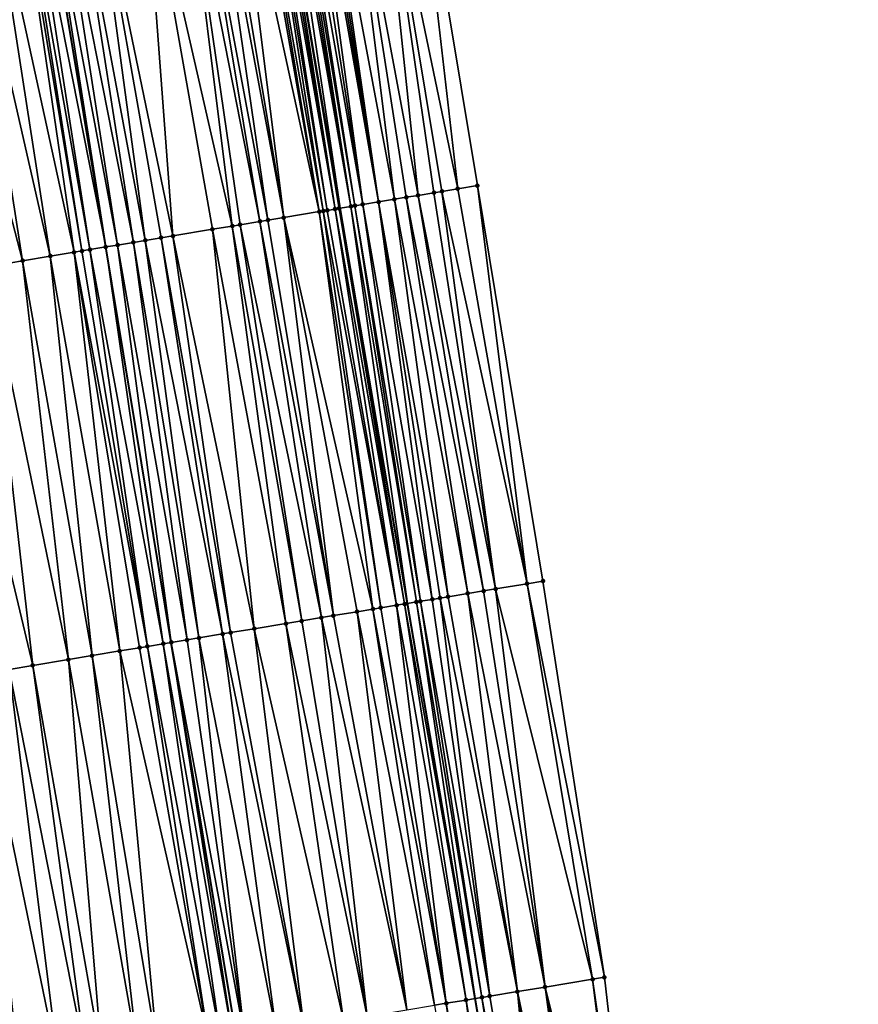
# Model space of a CAD drawing. Header units: feet. Extents: x 2004186 to 2014793, y 836912 to 864902.
# Tile 59 of 256: x 2010742 to 2010784, y 838729 to 838778. Entities that reach past the tile are written whole.
import ezdxf

# ---------------------------------------------------------------- set-up
doc = ezdxf.new("R2010")
doc.units = ezdxf.units.FT
doc.header["$LTSCALE"] = 100
doc.header["$MEASUREMENT"] = 0
for name, color, linetype, lineweight in [('EP_Travel Lane', 5, 'Continuous', 40), ('GPL_Skip Line', 2, 'Continuous', 40), ('Road Shots', 4, 'Continuous', 200), ('Road X-Section', 30, 'Continuous', 13)]:
    doc.layers.add(name, color=color, linetype=linetype, lineweight=lineweight)
doc.layers.add('I-77 SB_MM21-27-Surface-Border', color=7, linetype='Continuous')
doc.layers.add('I-77 SB_MM21-27-Surface-TIN', color=7, linetype='Continuous')

msp = doc.modelspace()

# ---------------------------------------------------------------- linework, layer by layer
at = {"layer": 'EP_Travel Lane'}
msp.add_polyline3d([(2010777.438992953, 838649.9059813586, 337.1695489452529), (2010774.253017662, 838669.646739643, 336.7911314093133), (2010771.066918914, 838689.38826289, 336.4142579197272), (2010767.834782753, 838709.1212004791, 336.023690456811), (2010764.463422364, 838728.8315174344, 335.6376861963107), (2010761.091944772, 838748.5425196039, 335.2734338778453), (2010757.720188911, 838768.2551486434, 334.9050579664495), (2010754.381105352, 838787.9804738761, 334.5189763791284), (2010751.077651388, 838807.7018492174, 334.1127281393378), (2010747.774147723, 838827.423521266, 333.7347253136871), (2010744.470518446, 838847.1459432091, 333.3944617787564), (2010741.167035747, 838866.8674900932, 333.0117827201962), (2010737.889586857, 838886.5155393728, 332.6606933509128), (2010734.609787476, 838906.3019512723, 332.2544689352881), (2010731.345304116, 838926.0369679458, 331.8738478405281), (2010728.079112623, 838945.7823109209, 331.5238173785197), (2010724.817770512, 838965.4983375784, 331.1513213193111), (2010721.555893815, 838985.217596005, 330.8047410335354), (2010718.286155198, 839004.9326953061, 330.4355532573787)], dxfattribs=at)
at = {"layer": 'GPL_Skip Line'}
msp.add_polyline3d([(2010765.619211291, 838647.9536178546, 337.3771038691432), (2010762.354259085, 838667.6816306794, 336.995404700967), (2010759.089269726, 838687.409868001, 336.6277975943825), (2010755.824299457, 838707.1379899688, 336.2511543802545), (2010752.559407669, 838726.8656377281, 335.8505352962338), (2010749.294403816, 838746.593962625, 335.4859052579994), (2010746.026706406, 838766.3217636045, 335.117095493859), (2010742.750025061, 838786.047719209, 334.7297364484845), (2010739.465250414, 838805.7719148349, 334.3210310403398), (2010736.180319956, 838825.497046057, 333.9623682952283), (2010732.895374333, 838845.2222683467, 333.608913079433), (2010729.610496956, 838864.9470808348, 333.2327660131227), (2010726.39081191, 838884.682614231, 332.860912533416), (2010723.185126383, 838904.419581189, 332.4443934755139), (2010719.922188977, 838924.1478132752, 332.065567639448), (2010716.636813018, 838943.8692518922, 331.7139931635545), (2010713.338038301, 838963.5830089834, 331.3437730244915), (2010710.045952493, 838983.3013167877, 330.9822565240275), (2010706.758958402, 839003.014372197, 330.6301228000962)], dxfattribs=at)
at = {"layer": 'I-77 SB_MM21-27-Surface-Border', "color": 3, "linetype": 'ByBlock', "lineweight": -2}
msp.add_polyline3d([(2010726.815500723, 838986.0909930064, 330.5852126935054), (2010730.106637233, 838966.378388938, 330.9403130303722), (2010733.996334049, 838946.7687509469, 331.2696768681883), (2010737.6814459, 838927.0818992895, 331.6042732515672), (2010741.340936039, 838907.4073347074, 331.964978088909), (2010744.956970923, 838887.6385968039, 332.3581193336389), (2010748.156605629, 838868.026356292, 332.7386867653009), (2010751.638843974, 838848.333930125, 333.0835462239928), (2010754.923836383, 838828.608426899, 333.4297040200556), (2010758.208697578, 838808.8837115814, 333.810942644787), (2010761.296297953, 838789.1260085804, 334.2156426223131), (2010764.575487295, 838769.3849037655, 334.5882711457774), (2010767.84364593, 838749.6543066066, 334.9691422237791), (2010770.91140642, 838729.8928870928, 335.3467426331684), (2010773.189591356, 838710.0027272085, 335.7870815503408), (2010775.665065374, 838690.145385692, 336.2019756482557), (2010779.522201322, 838670.513915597, 336.5496399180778), (2010783.57640306, 838650.9166130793, 336.8903062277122)], dxfattribs=at)
at = {"layer": 'I-77 SB_MM21-27-Surface-TIN', "color": 128, "linetype": 'ByBlock', "lineweight": -2}
for points in [[(2010761.296297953, 838789.1260085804, 334.2156426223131), (2010759.520457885, 838788.8320779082, 334.3057808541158), (2010763.588783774, 838769.2223705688, 334.6378214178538)], [(2010761.296297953, 838789.1260085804, 334.2156426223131), (2010763.588783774, 838769.2223705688, 334.6378214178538), (2010764.575487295, 838769.3849037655, 334.5882711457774)], [(2010756.758055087, 838788.3747618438, 334.4413585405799), (2010756.56075555, 838788.3420066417, 334.4464465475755), (2010759.641958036, 838768.5723081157, 334.8397910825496)], [(2010757.941950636, 838788.5707025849, 334.3805987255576), (2010756.758055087, 838788.3747618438, 334.4413585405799), (2010760.431327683, 838768.7022934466, 334.7979418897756)], [(2010756.758055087, 838788.3747618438, 334.4413585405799), (2010759.641958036, 838768.5723081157, 334.8397910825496), (2010760.431327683, 838768.7022934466, 334.7979418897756)], [(2010759.520457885, 838788.8320779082, 334.3057808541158), (2010757.941950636, 838788.5707025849, 334.3805987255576), (2010761.615377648, 838768.8972986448, 334.7366256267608)], [(2010757.941950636, 838788.5707025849, 334.3805987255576), (2010761.023351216, 838768.7998047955, 334.7677525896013), (2010761.615377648, 838768.8972986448, 334.7366256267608)], [(2010757.941950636, 838788.5707025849, 334.3805987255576), (2010760.431327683, 838768.7022934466, 334.7979418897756), (2010761.023351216, 838768.7998047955, 334.7677525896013)], [(2010759.520457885, 838788.8320779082, 334.3057808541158), (2010762.799417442, 838769.0923652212, 334.678598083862), (2010763.588783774, 838769.2223705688, 334.6378214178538)], [(2010759.520457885, 838788.8320779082, 334.3057808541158), (2010762.404728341, 838769.0273983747, 334.7009060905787), (2010762.799417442, 838769.0923652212, 334.678598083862)], [(2010759.520457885, 838788.8320779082, 334.3057808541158), (2010761.615377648, 838768.8972986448, 334.7366256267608), (2010762.404728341, 838769.0273983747, 334.7009060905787)], [(2010753.79849232, 838787.8838525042, 334.5391155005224), (2010753.403894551, 838787.8183342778, 334.548891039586), (2010756.8793312, 838768.116351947, 334.9322794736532)], [(2010753.995798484, 838787.9165679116, 334.5319900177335), (2010753.79849232, 838787.8838525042, 334.5391155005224), (2010757.07665963, 838768.1489326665, 334.9263387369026)], [(2010753.79849232, 838787.8838525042, 334.5391155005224), (2010756.8793312, 838768.116351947, 334.9322794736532), (2010757.07665963, 838768.1489326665, 334.9263387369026)], [(2010754.1931114, 838787.9492427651, 334.5227882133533), (2010753.995798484, 838787.9165679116, 334.5319900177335), (2010757.471329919, 838768.214013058, 334.9101146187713)], [(2010753.995798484, 838787.9165679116, 334.5319900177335), (2010757.07665963, 838768.1489326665, 334.9263387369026), (2010757.471329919, 838768.214013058, 334.9101146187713)], [(2010754.1931114, 838787.9492427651, 334.5227882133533), (2010757.471329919, 838768.214013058, 334.9101146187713), (2010754.381105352, 838787.9804738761, 334.5189763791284)], [(2010754.390407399, 838787.9820192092, 334.5187877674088), (2010754.381105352, 838787.9804738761, 334.5189763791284), (2010757.720188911, 838768.2551486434, 334.9050579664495)], [(2010757.668654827, 838768.246615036, 334.9053129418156), (2010757.720188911, 838768.2551486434, 334.9050579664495), (2010754.381105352, 838787.9804738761, 334.5189763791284)], [(2010757.668654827, 838768.246615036, 334.9053129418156), (2010754.381105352, 838787.9804738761, 334.5189763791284), (2010757.471329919, 838768.214013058, 334.9101146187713)], [(2010754.78496354, 838788.0477874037, 334.5218104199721), (2010754.390407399, 838787.9820192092, 334.5187877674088), (2010757.720188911, 838768.2551486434, 334.9050579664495)], [(2010754.9822468, 838788.0806403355, 334.5217260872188), (2010754.78496354, 838788.0477874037, 334.5218104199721), (2010758.260594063, 838768.3446351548, 334.9023842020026)], [(2010754.78496354, 838788.0477874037, 334.5218104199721), (2010757.720188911, 838768.2551486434, 334.9050579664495), (2010758.260594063, 838768.3446351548, 334.9023842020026)], [(2010755.179541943, 838788.1134219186, 334.5179887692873), (2010754.9822468, 838788.0806403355, 334.5217260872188), (2010758.260594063, 838768.3446351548, 334.9023842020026)], [(2010755.37685031, 838788.1461240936, 334.5101858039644), (2010755.179541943, 838788.1134219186, 334.5179887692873), (2010758.45791929, 838768.37723521, 334.8974794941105)], [(2010755.179541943, 838788.1134219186, 334.5179887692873), (2010758.260594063, 838768.3446351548, 334.9023842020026), (2010758.45791929, 838768.37723521, 334.8974794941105)], [(2010755.771490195, 838788.2113894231, 334.4874621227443), (2010755.37685031, 838788.1461240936, 334.5101858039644), (2010758.852593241, 838768.4422934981, 334.8800710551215)], [(2010755.37685031, 838788.1461240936, 334.5101858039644), (2010758.45791929, 838768.37723521, 334.8974794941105), (2010758.852593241, 838768.4422934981, 334.8800710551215)], [(2010756.166129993, 838788.2766552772, 334.4647652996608), (2010755.771490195, 838788.2113894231, 334.4874621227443), (2010758.852593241, 838768.4422934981, 334.8800710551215)], [(2010756.363446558, 838788.309308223, 334.4544418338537), (2010756.166129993, 838788.2766552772, 334.4647652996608), (2010759.641958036, 838768.5723081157, 334.8397910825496)], [(2010756.166129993, 838788.2766552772, 334.4647652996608), (2010758.852593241, 838768.4422934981, 334.8800710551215), (2010759.641958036, 838768.5723081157, 334.8397910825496)], [(2010756.56075555, 838788.3420066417, 334.4464465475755), (2010756.363446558, 838788.309308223, 334.4544418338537), (2010759.641958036, 838768.5723081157, 334.8397910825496)], [(2010751.233642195, 838787.4577716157, 334.5917809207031), (2010750.444468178, 838787.3266059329, 334.6047155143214), (2010754.116843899, 838767.6595536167, 334.9796437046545)], [(2010751.628222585, 838787.5233942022, 334.587348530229), (2010751.233642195, 838787.4577716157, 334.5917809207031), (2010754.906107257, 838767.7901804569, 334.9721674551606)], [(2010751.233642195, 838787.4577716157, 334.5917809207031), (2010754.116843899, 838767.6595536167, 334.9796437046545), (2010754.906107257, 838767.7901804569, 334.9721674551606)], [(2010752.417395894, 838787.6545641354, 334.5746315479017), (2010751.628222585, 838787.5233942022, 334.587348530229), (2010754.906107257, 838767.7901804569, 334.9721674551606)], [(2010753.206588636, 838787.7856173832, 334.55594036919), (2010752.417395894, 838787.6545641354, 334.5746315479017), (2010756.682011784, 838768.0837168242, 334.9353052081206)], [(2010752.417395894, 838787.6545641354, 334.5746315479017), (2010754.906107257, 838767.7901804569, 334.9721674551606), (2010756.682011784, 838768.0837168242, 334.9353052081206)], [(2010753.403894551, 838787.8183342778, 334.548891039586), (2010753.206588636, 838787.7856173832, 334.55594036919), (2010756.682011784, 838768.0837168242, 334.9353052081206)], [(2010753.403894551, 838787.8183342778, 334.548891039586), (2010756.682011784, 838768.0837168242, 334.9353052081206), (2010756.8793312, 838768.116351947, 334.9322794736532)], [(2010747.879662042, 838786.9002609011, 334.6438569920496), (2010745.314844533, 838786.4739841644, 334.6864951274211), (2010749.38116662, 838766.8763787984, 335.0559118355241)], [(2010749.852593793, 838787.228194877, 334.612532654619), (2010747.879662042, 838786.9002609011, 334.6438569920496), (2010752.340957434, 838767.36590824, 335.0106650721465)], [(2010747.879662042, 838786.9002609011, 334.6438569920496), (2010751.354356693, 838767.2027547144, 335.0269772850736), (2010752.340957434, 838767.36590824, 335.0106650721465)], [(2010747.879662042, 838786.9002609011, 334.6438569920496), (2010749.38116662, 838766.8763787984, 335.0559118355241), (2010751.354356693, 838767.2027547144, 335.0269772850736)], [(2010750.444468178, 838787.3266059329, 334.6047155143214), (2010749.852593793, 838787.228194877, 334.612532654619), (2010753.722193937, 838767.5943505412, 334.9892942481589)], [(2010749.852593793, 838787.228194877, 334.612532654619), (2010752.735585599, 838767.4312428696, 335.0080633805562), (2010753.722193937, 838767.5943505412, 334.9892942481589)], [(2010749.852593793, 838787.228194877, 334.612532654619), (2010752.340957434, 838767.36590824, 335.0106650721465), (2010752.735585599, 838767.4312428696, 335.0080633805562)], [(2010750.444468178, 838787.3266059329, 334.6047155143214), (2010753.722193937, 838767.5943505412, 334.9892942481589), (2010754.116843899, 838767.6595536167, 334.9796437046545)], [(2010745.314844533, 838786.4739841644, 334.6864951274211), (2010744.328369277, 838786.3100735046, 334.7050412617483), (2010747.999915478, 838766.6480248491, 335.0820166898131)], [(2010745.314844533, 838786.4739841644, 334.6864951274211), (2010748.789194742, 838766.7785556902, 335.0693966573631), (2010749.38116662, 838766.8763787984, 335.0559118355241)], [(2010745.314844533, 838786.4739841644, 334.6864951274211), (2010747.999915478, 838766.6480248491, 335.0820166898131), (2010748.789194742, 838766.7785556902, 335.0693966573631)], [(2010742.158155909, 838785.9492767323, 334.7359448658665), (2010741.763589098, 838785.8835726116, 334.7362027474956), (2010745.237457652, 838766.1910486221, 335.1198489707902)], [(2010742.158155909, 838785.9492767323, 334.7359448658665), (2010746.026706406, 838766.3217636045, 335.117095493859), (2010742.750025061, 838786.047719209, 334.7297364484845)], [(2010742.158155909, 838785.9492767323, 334.7359448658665), (2010745.237457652, 838766.1910486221, 335.1198489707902), (2010746.026706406, 838766.3217636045, 335.117095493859)], [(2010742.947314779, 838786.0805333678, 334.727666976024), (2010742.750025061, 838786.047719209, 334.7297364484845), (2010746.026706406, 838766.3217636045, 335.117095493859)], [(2010743.539192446, 838786.1789247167, 334.7188408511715), (2010742.947314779, 838786.0805333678, 334.727666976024), (2010746.618671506, 838766.4196276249, 335.1058028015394)], [(2010742.947314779, 838786.0805333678, 334.727666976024), (2010746.026706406, 838766.3217636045, 335.117095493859), (2010746.618671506, 838766.4196276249, 335.1058028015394)], [(2010744.328369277, 838786.3100735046, 334.7050412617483), (2010743.539192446, 838786.1789247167, 334.7188408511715), (2010747.407960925, 838766.5500971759, 335.0898987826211)], [(2010743.539192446, 838786.1789247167, 334.7188408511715), (2010746.618671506, 838766.4196276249, 335.1058028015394), (2010747.407960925, 838766.5500971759, 335.0898987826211)], [(2010744.328369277, 838786.3100735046, 334.7050412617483), (2010747.407960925, 838766.5500971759, 335.0898987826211), (2010747.999915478, 838766.6480248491, 335.0820166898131)], [(2010740.185430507, 838785.6201036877, 334.7038297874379), (2010738.804554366, 838785.3894925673, 334.6716219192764), (2010743.264476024, 838765.8634146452, 335.0813749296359)], [(2010741.566314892, 838785.8506653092, 334.7335033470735), (2010740.185430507, 838785.6201036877, 334.7038297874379), (2010744.448257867, 838766.0600380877, 335.1067663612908)], [(2010740.185430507, 838785.6201036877, 334.7038297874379), (2010743.264476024, 838765.8634146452, 335.0813749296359), (2010744.448257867, 838766.0600380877, 335.1067663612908)], [(2010741.763589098, 838785.8835726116, 334.7362027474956), (2010741.566314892, 838785.8506653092, 334.7335033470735), (2010744.842851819, 838766.1255792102, 335.115228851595)], [(2010741.566314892, 838785.8506653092, 334.7335033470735), (2010744.448257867, 838766.0600380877, 335.1067663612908), (2010744.842851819, 838766.1255792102, 335.115228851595)], [(2010741.763589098, 838785.8835726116, 334.7362027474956), (2010744.842851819, 838766.1255792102, 335.115228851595), (2010745.237457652, 838766.1910486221, 335.1198489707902)], [(2010738.804554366, 838785.3894925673, 334.6716219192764), (2010736.831850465, 838785.0601904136, 334.6328965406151), (2010741.883405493, 838765.6339706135, 335.0490716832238)], [(2010736.831850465, 838785.0601904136, 334.6328965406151), (2010740.107730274, 838765.3390502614, 335.0117781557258), (2010741.883405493, 838765.6339706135, 335.0490716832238)], [(2010738.804554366, 838785.3894925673, 334.6716219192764), (2010741.883405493, 838765.6339706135, 335.0490716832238), (2010743.264476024, 838765.8634146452, 335.0813749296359)], [(2010763.588783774, 838769.2223705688, 334.6378214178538), (2010762.799417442, 838769.0923652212, 334.678598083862), (2010767.054271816, 838749.5243490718, 335.0061766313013)], [(2010764.575487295, 838769.3849037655, 334.5882711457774), (2010763.588783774, 838769.2223705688, 334.6378214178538), (2010767.054271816, 838749.5243490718, 335.0061766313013)], [(2010764.575487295, 838769.3849037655, 334.5882711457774), (2010767.054271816, 838749.5243490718, 335.0061766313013), (2010767.84364593, 838749.6543066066, 334.9691422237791)], [(2010761.023351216, 838768.7998047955, 334.7677525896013), (2010760.431327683, 838768.7022934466, 334.7979418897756), (2010764.094083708, 838749.0372208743, 335.1569052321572)], [(2010761.615377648, 838768.8972986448, 334.7366256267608), (2010761.023351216, 838768.7998047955, 334.7677525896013), (2010764.883472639, 838749.1670888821, 335.1148799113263)], [(2010761.023351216, 838768.7998047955, 334.7677525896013), (2010764.094083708, 838749.0372208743, 335.1569052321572), (2010764.883472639, 838749.1670888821, 335.1148799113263)], [(2010762.404728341, 838769.0273983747, 334.7009060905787), (2010761.615377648, 838768.8972986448, 334.7366256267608), (2010765.47549802, 838749.2645884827, 335.0888573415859)], [(2010761.615377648, 838768.8972986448, 334.7366256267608), (2010764.883472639, 838749.1670888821, 335.1148799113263), (2010765.47549802, 838749.2645884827, 335.0888573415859)], [(2010762.799417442, 838769.0923652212, 334.678598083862), (2010762.404728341, 838769.0273983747, 334.7009060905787), (2010765.47549802, 838749.2645884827, 335.0888573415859)], [(2010762.799417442, 838769.0923652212, 334.678598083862), (2010765.47549802, 838749.2645884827, 335.0888573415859), (2010767.054271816, 838749.5243490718, 335.0061766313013)], [(2010757.668654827, 838768.246615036, 334.9053129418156), (2010757.471329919, 838768.214013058, 334.9101146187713), (2010760.936676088, 838748.5168539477, 335.275118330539)], [(2010757.668654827, 838768.246615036, 334.9053129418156), (2010760.936676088, 838748.5168539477, 335.275118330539), (2010757.720188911, 838768.2551486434, 334.9050579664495)], [(2010758.260594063, 838768.3446351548, 334.9023842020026), (2010757.720188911, 838768.2551486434, 334.9050579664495), (2010761.091944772, 838748.5425196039, 335.2734338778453)], [(2010760.936676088, 838748.5168539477, 335.275118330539), (2010761.091944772, 838748.5425196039, 335.2734338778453), (2010757.720188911, 838768.2551486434, 334.9050579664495)], [(2010758.45791929, 838768.37723521, 334.8974794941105), (2010758.260594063, 838768.3446351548, 334.9023842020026), (2010761.528643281, 838748.6147051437, 335.26869629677)], [(2010758.260594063, 838768.3446351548, 334.9023842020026), (2010761.091944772, 838748.5425196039, 335.2734338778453), (2010761.528643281, 838748.6147051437, 335.26869629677)], [(2010758.852593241, 838768.4422934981, 334.8800710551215), (2010758.45791929, 838768.37723521, 334.8974794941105), (2010761.725972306, 838748.6472821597, 335.2643229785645)], [(2010758.45791929, 838768.37723521, 334.8974794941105), (2010761.528643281, 838748.6147051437, 335.26869629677), (2010761.725972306, 838748.6472821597, 335.2643229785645)], [(2010759.641958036, 838768.5723081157, 334.8397910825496), (2010758.852593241, 838768.4422934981, 334.8800710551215), (2010762.31798581, 838748.7448535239, 335.2423010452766)], [(2010758.852593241, 838768.4422934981, 334.8800710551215), (2010761.725972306, 838748.6472821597, 335.2643229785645), (2010762.31798581, 838748.7448535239, 335.2423010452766)], [(2010760.431327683, 838768.7022934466, 334.7979418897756), (2010759.641958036, 838768.5723081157, 334.8397910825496), (2010763.107377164, 838748.8747068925, 335.1994596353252)], [(2010759.641958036, 838768.5723081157, 334.8397910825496), (2010762.712679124, 838748.8097944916, 335.2216765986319), (2010763.107377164, 838748.8747068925, 335.1994596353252)], [(2010759.641958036, 838768.5723081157, 334.8397910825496), (2010762.31798581, 838748.7448535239, 335.2423010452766), (2010762.712679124, 838748.8097944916, 335.2216765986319)], [(2010760.431327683, 838768.7022934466, 334.7979418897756), (2010763.107377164, 838748.8747068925, 335.1994596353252), (2010764.094083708, 838749.0372208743, 335.1569052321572)], [(2010754.906107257, 838767.7901804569, 334.9721674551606), (2010754.116843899, 838767.6595536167, 334.9796437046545), (2010757.384757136, 838747.9304464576, 335.3526562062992)], [(2010756.682011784, 838768.0837168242, 334.9353052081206), (2010754.906107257, 838767.7901804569, 334.9721674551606), (2010759.358007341, 838748.2564586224, 335.3224141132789)], [(2010754.906107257, 838767.7901804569, 334.9721674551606), (2010758.568715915, 838748.126001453, 335.3315951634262), (2010759.358007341, 838748.2564586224, 335.3224141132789)], [(2010754.906107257, 838767.7901804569, 334.9721674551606), (2010757.384757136, 838747.9304464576, 335.3526562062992), (2010758.568715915, 838748.126001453, 335.3315951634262)], [(2010756.8793312, 838768.116351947, 334.9322794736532), (2010756.682011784, 838768.0837168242, 334.9353052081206), (2010759.752667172, 838748.3216018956, 335.3130676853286)], [(2010756.682011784, 838768.0837168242, 334.9353052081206), (2010759.358007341, 838748.2564586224, 335.3224141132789), (2010759.752667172, 838748.3216018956, 335.3130676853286)], [(2010757.07665963, 838768.1489326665, 334.9263387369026), (2010756.8793312, 838768.116351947, 334.9322794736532), (2010760.542015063, 838748.4517178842, 335.2848666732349)], [(2010756.8793312, 838768.116351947, 334.9322794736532), (2010759.752667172, 838748.3216018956, 335.3130676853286), (2010760.542015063, 838748.4517178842, 335.2848666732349)], [(2010757.471329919, 838768.214013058, 334.9101146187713), (2010757.07665963, 838768.1489326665, 334.9263387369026), (2010760.542015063, 838748.4517178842, 335.2848666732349)], [(2010757.471329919, 838768.214013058, 334.9101146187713), (2010760.542015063, 838748.4517178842, 335.2848666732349), (2010760.936676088, 838748.5168539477, 335.275118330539)], [(2010752.340957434, 838767.36590824, 335.0106650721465), (2010751.354356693, 838767.2027547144, 335.0269772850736), (2010755.016857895, 838747.539225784, 335.3886080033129)], [(2010752.735585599, 838767.4312428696, 335.0080633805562), (2010752.340957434, 838767.36590824, 335.0106650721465), (2010755.806151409, 838747.6696703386, 335.3787237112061)], [(2010752.340957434, 838767.36590824, 335.0106650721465), (2010755.016857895, 838747.539225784, 335.3886080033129), (2010755.806151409, 838747.6696703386, 335.3787237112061)], [(2010753.722193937, 838767.5943505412, 334.9892942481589), (2010752.735585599, 838767.4312428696, 335.0080633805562), (2010756.792785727, 838747.8326207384, 335.3604985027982)], [(2010752.735585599, 838767.4312428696, 335.0080633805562), (2010755.806151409, 838747.6696703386, 335.3787237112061), (2010756.792785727, 838747.8326207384, 335.3604985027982)], [(2010754.116843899, 838767.6595536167, 334.9796437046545), (2010753.722193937, 838767.5943505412, 334.9892942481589), (2010757.384757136, 838747.9304464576, 335.3526562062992)], [(2010753.722193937, 838767.5943505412, 334.9892942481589), (2010756.792785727, 838747.8326207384, 335.3604985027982), (2010757.384757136, 838747.9304464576, 335.3526562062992)], [(2010748.789194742, 838766.7785556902, 335.0693966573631), (2010747.999915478, 838766.6480248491, 335.0820166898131), (2010751.859652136, 838747.01763914, 335.4388249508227)], [(2010749.38116662, 838766.8763787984, 335.0559118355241), (2010748.789194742, 838766.7785556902, 335.0693966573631), (2010752.254313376, 838747.0827739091, 335.4290044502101)], [(2010748.789194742, 838766.7785556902, 335.0693966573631), (2010751.859652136, 838747.01763914, 335.4388249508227), (2010752.254313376, 838747.0827739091, 335.4290044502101)], [(2010751.354356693, 838767.2027547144, 335.0269772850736), (2010749.38116662, 838766.8763787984, 335.0559118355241), (2010753.438255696, 838747.2784283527, 335.4134873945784)], [(2010749.38116662, 838766.8763787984, 335.0559118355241), (2010752.254313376, 838747.0827739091, 335.4290044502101), (2010753.438255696, 838747.2784283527, 335.4134873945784)], [(2010751.354356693, 838767.2027547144, 335.0269772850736), (2010753.438255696, 838747.2784283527, 335.4134873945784), (2010755.016857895, 838747.539225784, 335.3886080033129)], [(2010745.237457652, 838766.1910486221, 335.1198489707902), (2010748.89976187, 838746.528711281, 335.4892270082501), (2010746.026706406, 838766.3217636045, 335.117095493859)], [(2010746.618671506, 838766.4196276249, 335.1058028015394), (2010746.026706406, 838766.3217636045, 335.117095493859), (2010749.294403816, 838746.593962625, 335.4859052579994)], [(2010748.89976187, 838746.528711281, 335.4892270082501), (2010749.294403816, 838746.593962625, 335.4859052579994), (2010746.026706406, 838766.3217636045, 335.117095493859)], [(2010747.407960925, 838766.5500971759, 335.0898987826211), (2010746.618671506, 838766.4196276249, 335.1058028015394), (2010750.083703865, 838746.7243676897, 335.4738195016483)], [(2010746.618671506, 838766.4196276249, 335.1058028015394), (2010749.294403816, 838746.593962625, 335.4859052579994), (2010750.083703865, 838746.7243676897, 335.4738195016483)], [(2010747.999915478, 838766.6480248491, 335.0820166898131), (2010747.407960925, 838766.5500971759, 335.0898987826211), (2010750.675673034, 838746.822206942, 335.4667316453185)], [(2010747.407960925, 838766.5500971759, 335.0898987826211), (2010750.083703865, 838746.7243676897, 335.4738195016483), (2010750.675673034, 838746.822206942, 335.4667316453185)], [(2010747.999915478, 838766.6480248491, 335.0820166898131), (2010750.675673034, 838746.822206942, 335.4667316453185), (2010751.859652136, 838747.01763914, 335.4388249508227)], [(2010743.264476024, 838765.8634146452, 335.0813749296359), (2010741.883405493, 838765.6339706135, 335.0490716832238), (2010745.348242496, 838745.9398893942, 335.4321684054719)], [(2010744.448257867, 838766.0600380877, 335.1067663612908), (2010743.264476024, 838765.8634146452, 335.0813749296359), (2010746.729373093, 838746.1689713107, 335.4596888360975)], [(2010743.264476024, 838765.8634146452, 335.0813749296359), (2010745.348242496, 838745.9398893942, 335.4321684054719), (2010746.729373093, 838746.1689713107, 335.4596888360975)], [(2010744.842851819, 838766.1255792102, 335.115228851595), (2010744.448257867, 838766.0600380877, 335.1067663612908), (2010748.110498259, 838746.3980860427, 335.4890386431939)], [(2010744.448257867, 838766.0600380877, 335.1067663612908), (2010747.715881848, 838746.3326804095, 335.4837591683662), (2010748.110498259, 838746.3980860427, 335.4890386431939)], [(2010744.448257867, 838766.0600380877, 335.1067663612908), (2010746.729373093, 838746.1689713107, 335.4596888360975), (2010747.715881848, 838746.3326804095, 335.4837591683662)], [(2010745.237457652, 838766.1910486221, 335.1198489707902), (2010744.842851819, 838766.1255792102, 335.115228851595), (2010748.110498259, 838746.3980860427, 335.4890386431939)], [(2010745.237457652, 838766.1910486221, 335.1198489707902), (2010748.110498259, 838746.3980860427, 335.4890386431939), (2010748.89976187, 838746.528711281, 335.4892270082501)], [(2010740.107730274, 838765.3390502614, 335.0117781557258), (2010737.740180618, 838764.9457186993, 334.9564581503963), (2010742.388676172, 838745.4490041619, 335.373451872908)], [(2010741.883405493, 838765.6339706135, 335.0490716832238), (2010740.107730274, 838765.3390502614, 335.0117781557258), (2010744.164419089, 838745.7435164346, 335.4076300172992)], [(2010740.107730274, 838765.3390502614, 335.0117781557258), (2010742.388676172, 838745.4490041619, 335.373451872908), (2010744.164419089, 838745.7435164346, 335.4076300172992)], [(2010741.883405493, 838765.6339706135, 335.0490716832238), (2010744.164419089, 838745.7435164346, 335.4076300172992), (2010745.348242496, 838745.9398893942, 335.4321684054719)], [(2010737.740180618, 838764.9457186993, 334.9564581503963), (2010741.204859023, 838745.2525933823, 335.3468051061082), (2010742.388676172, 838745.4490041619, 335.373451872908)], [(2010767.84364593, 838749.6543066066, 334.9691422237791), (2010767.054271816, 838749.5243490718, 335.0061766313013), (2010770.91140642, 838729.8928870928, 335.3467426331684)], [(2010764.883472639, 838749.1670888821, 335.1148799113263), (2010764.094083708, 838749.0372208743, 335.1569052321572), (2010767.951214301, 838729.40578314, 335.4882973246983)], [(2010765.47549802, 838749.2645884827, 335.0888573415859), (2010764.883472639, 838749.1670888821, 335.1148799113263), (2010767.951214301, 838729.40578314, 335.4882973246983)], [(2010767.054271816, 838749.5243490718, 335.0061766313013), (2010765.47549802, 838749.2645884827, 335.0888573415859), (2010770.319360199, 838729.7955134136, 335.3774981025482)], [(2010765.47549802, 838749.2645884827, 335.0888573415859), (2010767.951214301, 838729.40578314, 335.4882973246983), (2010770.319360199, 838729.7955134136, 335.3774981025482)], [(2010767.054271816, 838749.5243490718, 335.0061766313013), (2010770.319360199, 838729.7955134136, 335.3774981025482), (2010770.91140642, 838729.8928870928, 335.3467426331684)], [(2010761.528643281, 838748.6147051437, 335.26869629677), (2010761.091944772, 838748.5425196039, 335.2734338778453), (2010764.463422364, 838728.8315174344, 335.6376861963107)], [(2010761.725972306, 838748.6472821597, 335.2643229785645), (2010761.528643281, 838748.6147051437, 335.26869629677), (2010764.793700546, 838728.8860575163, 335.6316057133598)], [(2010761.528643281, 838748.6147051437, 335.26869629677), (2010764.463422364, 838728.8315174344, 335.6376861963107), (2010764.793700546, 838728.8860575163, 335.6316057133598)], [(2010762.31798581, 838748.7448535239, 335.2423010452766), (2010761.725972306, 838748.6472821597, 335.2643229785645), (2010765.18837197, 838728.9511307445, 335.6192714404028)], [(2010761.725972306, 838748.6472821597, 335.2643229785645), (2010764.793700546, 838728.8860575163, 335.6316057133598), (2010765.18837197, 838728.9511307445, 335.6192714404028)], [(2010762.712679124, 838748.8097944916, 335.2216765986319), (2010762.31798581, 838748.7448535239, 335.2423010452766), (2010765.18837197, 838728.9511307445, 335.6192714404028)], [(2010763.107377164, 838748.8747068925, 335.1994596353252), (2010762.712679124, 838748.8097944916, 335.2216765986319), (2010766.569783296, 838729.1785163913, 335.5568690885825)], [(2010762.712679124, 838748.8097944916, 335.2216765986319), (2010765.18837197, 838728.9511307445, 335.6192714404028), (2010766.569783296, 838729.1785163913, 335.5568690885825)], [(2010764.094083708, 838749.0372208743, 335.1569052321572), (2010763.107377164, 838748.8747068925, 335.1994596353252), (2010766.569783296, 838729.1785163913, 335.5568690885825)], [(2010764.094083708, 838749.0372208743, 335.1569052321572), (2010766.569783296, 838729.1785163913, 335.5568690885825), (2010767.951214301, 838729.40578314, 335.4882973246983)], [(2010758.568715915, 838748.126001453, 335.3315951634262), (2010757.384757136, 838747.9304464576, 335.3526562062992), (2010761.044423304, 838728.2672498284, 335.7170246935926)], [(2010759.358007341, 838748.2564586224, 335.3224141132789), (2010758.568715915, 838748.126001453, 335.3315951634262), (2010762.425733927, 838728.4952439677, 335.6861958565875)], [(2010758.568715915, 838748.126001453, 335.3315951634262), (2010761.044423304, 838728.2672498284, 335.7170246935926), (2010762.425733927, 838728.4952439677, 335.6861958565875)], [(2010759.752667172, 838748.3216018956, 335.3130676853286), (2010759.358007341, 838748.2564586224, 335.3224141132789), (2010763.017719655, 838728.5929831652, 335.6744064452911)], [(2010759.358007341, 838748.2564586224, 335.3224141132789), (2010762.425733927, 838728.4952439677, 335.6861958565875), (2010763.017719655, 838728.5929831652, 335.6744064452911)], [(2010760.542015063, 838748.4517178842, 335.2848666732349), (2010759.752667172, 838748.3216018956, 335.3130676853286), (2010763.017719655, 838728.5929831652, 335.6744064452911)], [(2010760.936676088, 838748.5168539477, 335.275118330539), (2010760.542015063, 838748.4517178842, 335.2848666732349), (2010764.00439003, 838728.7557156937, 335.6461370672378)], [(2010760.542015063, 838748.4517178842, 335.2848666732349), (2010763.017719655, 838728.5929831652, 335.6744064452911), (2010764.00439003, 838728.7557156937, 335.6461370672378)], [(2010760.936676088, 838748.5168539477, 335.275118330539), (2010764.463422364, 838728.8315174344, 335.6376861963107), (2010761.091944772, 838748.5425196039, 335.2734338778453)], [(2010760.936676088, 838748.5168539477, 335.275118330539), (2010764.00439003, 838728.7557156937, 335.6461370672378), (2010764.463422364, 838728.8315174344, 335.6376861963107)], [(2010755.806151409, 838747.6696703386, 335.3787237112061), (2010755.016857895, 838747.539225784, 335.3886080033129), (2010759.071171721, 838727.9412459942, 335.7456073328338)], [(2010756.792785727, 838747.8326207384, 335.3604985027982), (2010755.806151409, 838747.6696703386, 335.3787237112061), (2010759.071171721, 838727.9412459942, 335.7456073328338)], [(2010757.384757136, 838747.9304464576, 335.3526562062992), (2010756.792785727, 838747.8326207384, 335.3604985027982), (2010761.044423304, 838728.2672498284, 335.7170246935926)], [(2010756.792785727, 838747.8326207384, 335.3604985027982), (2010759.071171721, 838727.9412459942, 335.7456073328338), (2010761.044423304, 838728.2672498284, 335.7170246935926)], [(2010753.438255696, 838747.2784283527, 335.4134873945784), (2010752.254313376, 838747.0827739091, 335.4290044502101), (2010755.913988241, 838727.4195247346, 335.785365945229)], [(2010755.016857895, 838747.539225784, 335.3886080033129), (2010753.438255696, 838747.2784283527, 335.4134873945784), (2010757.887238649, 838727.7455356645, 335.7571514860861)], [(2010753.438255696, 838747.2784283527, 335.4134873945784), (2010755.913988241, 838727.4195247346, 335.785365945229), (2010757.887238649, 838727.7455356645, 335.7571514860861)], [(2010755.016857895, 838747.539225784, 335.3886080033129), (2010757.887238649, 838727.7455356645, 335.7571514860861), (2010759.071171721, 838727.9412459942, 335.7456073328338)], [(2010750.083703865, 838746.7243676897, 335.4738195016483), (2010749.294403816, 838746.593962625, 335.4859052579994), (2010752.954058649, 838726.9308344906, 335.8446109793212)], [(2010750.675673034, 838746.822206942, 335.4667316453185), (2010750.083703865, 838746.7243676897, 335.4738195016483), (2010752.954058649, 838726.9308344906, 335.8446109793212)], [(2010751.859652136, 838747.01763914, 335.4388249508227), (2010750.675673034, 838746.822206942, 335.4667316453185), (2010754.532680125, 838727.1915154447, 335.815408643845)], [(2010750.675673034, 838746.822206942, 335.4667316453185), (2010752.954058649, 838726.9308344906, 335.8446109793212), (2010754.532680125, 838727.1915154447, 335.815408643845)], [(2010752.254313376, 838747.0827739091, 335.4290044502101), (2010751.859652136, 838747.01763914, 335.4388249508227), (2010755.913988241, 838727.4195247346, 335.785365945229)], [(2010751.859652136, 838747.01763914, 335.4388249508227), (2010754.532680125, 838727.1915154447, 335.815408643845), (2010755.913988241, 838727.4195247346, 335.785365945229)], [(2010746.729373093, 838746.1689713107, 335.4596888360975), (2010745.348242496, 838745.9398893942, 335.4321684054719), (2010748.613256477, 838726.2115033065, 335.7973473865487)], [(2010747.715881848, 838746.3326804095, 335.4837591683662), (2010746.729373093, 838746.1689713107, 335.4596888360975), (2010751.178213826, 838726.6369379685, 335.8447508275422)], [(2010746.729373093, 838746.1689713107, 335.4596888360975), (2010748.613256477, 838726.2115033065, 335.7973473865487), (2010751.178213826, 838726.6369379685, 335.8447508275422)], [(2010748.110498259, 838746.3980860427, 335.4890386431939), (2010747.715881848, 838746.3326804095, 335.4837591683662), (2010751.178213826, 838726.6369379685, 335.8447508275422)], [(2010748.89976187, 838746.528711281, 335.4892270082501), (2010748.110498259, 838746.3980860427, 335.4890386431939), (2010751.77013811, 838726.7350484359, 335.8522259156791)], [(2010748.110498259, 838746.3980860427, 335.4890386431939), (2010751.178213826, 838726.6369379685, 335.8447508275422), (2010751.77013811, 838726.7350484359, 335.8522259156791)], [(2010748.89976187, 838746.528711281, 335.4892270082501), (2010752.36208218, 838726.8330393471, 335.8534974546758), (2010749.294403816, 838746.593962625, 335.4859052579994)], [(2010748.89976187, 838746.528711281, 335.4892270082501), (2010751.77013811, 838726.7350484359, 335.8522259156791), (2010752.36208218, 838726.8330393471, 335.8534974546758)], [(2010752.36208218, 838726.8330393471, 335.8534974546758), (2010752.559407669, 838726.8656377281, 335.8505352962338), (2010749.294403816, 838746.593962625, 335.4859052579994)], [(2010752.954058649, 838726.9308344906, 335.8446109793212), (2010749.294403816, 838746.593962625, 335.4859052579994), (2010752.559407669, 838726.8656377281, 335.8505352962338)], [(2010744.164419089, 838745.7435164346, 335.4076300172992), (2010742.388676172, 838745.4490041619, 335.373451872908), (2010745.851003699, 838725.7532886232, 335.7434811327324)], [(2010745.348242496, 838745.9398893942, 335.4321684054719), (2010744.164419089, 838745.7435164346, 335.4076300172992), (2010747.626745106, 838726.0478100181, 335.7757647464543)], [(2010744.164419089, 838745.7435164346, 335.4076300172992), (2010745.851003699, 838725.7532886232, 335.7434811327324), (2010747.626745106, 838726.0478100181, 335.7757647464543)], [(2010745.348242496, 838745.9398893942, 335.4321684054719), (2010747.626745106, 838726.0478100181, 335.7757647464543), (2010748.613256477, 838726.2115033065, 335.7973473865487)], [(2010741.204859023, 838745.2525933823, 335.3468051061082), (2010739.626426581, 838744.990770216, 335.3145023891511), (2010743.680671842, 838725.3932047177, 335.6981438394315)], [(2010742.388676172, 838745.4490041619, 335.373451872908), (2010741.204859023, 838745.2525933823, 335.3468051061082), (2010745.061790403, 838725.6223593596, 335.7275312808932)], [(2010741.204859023, 838745.2525933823, 335.3468051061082), (2010743.680671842, 838725.3932047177, 335.6981438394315), (2010745.061790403, 838725.6223593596, 335.7275312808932)], [(2010742.388676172, 838745.4490041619, 335.373451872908), (2010745.061790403, 838725.6223593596, 335.7275312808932), (2010745.851003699, 838725.7532886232, 335.7434811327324)], [(2010739.626426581, 838744.990770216, 335.3145023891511), (2010741.707613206, 838725.0660350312, 335.6662326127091), (2010743.680671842, 838725.3932047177, 335.6981438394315)], [(2010770.319360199, 838729.7955134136, 335.3774981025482), (2010767.951214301, 838729.40578314, 335.4882973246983), (2010772.794895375, 838709.9378023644, 335.807114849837)], [(2010770.91140642, 838729.8928870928, 335.3467426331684), (2010770.319360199, 838729.7955134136, 335.3774981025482), (2010773.189591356, 838710.0027272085, 335.7870815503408)], [(2010770.319360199, 838729.7955134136, 335.3774981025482), (2010772.794895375, 838709.9378023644, 335.807114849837), (2010773.189591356, 838710.0027272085, 335.7870815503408)], [(2010765.18837197, 838728.9511307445, 335.6192714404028), (2010764.793700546, 838728.8860575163, 335.6316057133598), (2010768.453327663, 838709.2230968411, 335.9998645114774)], [(2010766.569783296, 838729.1785163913, 335.5568690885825), (2010765.18837197, 838728.9511307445, 335.6192714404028), (2010768.453327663, 838709.2230968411, 335.9998645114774)], [(2010767.951214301, 838729.40578314, 335.4882973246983), (2010766.569783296, 838729.1785163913, 335.5568690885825), (2010770.624098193, 838709.5805301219, 335.9076676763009)], [(2010766.569783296, 838729.1785163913, 335.5568690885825), (2010769.834733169, 838709.4505176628, 335.9392884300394), (2010770.624098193, 838709.5805301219, 335.9076676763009)], [(2010766.569783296, 838729.1785163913, 335.5568690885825), (2010768.453327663, 838709.2230968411, 335.9998645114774), (2010769.834733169, 838709.4505176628, 335.9392884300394)], [(2010767.951214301, 838729.40578314, 335.4882973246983), (2010771.610832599, 838709.7428757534, 335.8593237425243), (2010772.794895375, 838709.9378023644, 335.807114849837)], [(2010767.951214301, 838729.40578314, 335.4882973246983), (2010770.624098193, 838709.5805301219, 335.9076676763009), (2010771.610832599, 838709.7428757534, 335.8593237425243)], [(2010763.017719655, 838728.5929831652, 335.6744064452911), (2010762.425733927, 838728.4952439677, 335.6861958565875), (2010765.690611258, 838708.7676835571, 336.0913553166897)], [(2010764.00439003, 838728.7557156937, 335.6461370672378), (2010763.017719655, 838728.5929831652, 335.6744064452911), (2010766.479939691, 838708.8979171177, 336.0712070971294)], [(2010763.017719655, 838728.5929831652, 335.6744064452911), (2010765.690611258, 838708.7676835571, 336.0913553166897), (2010766.479939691, 838708.8979171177, 336.0712070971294)], [(2010764.00439003, 838728.7557156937, 335.6461370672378), (2010767.26928594, 838709.0280430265, 336.0454730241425), (2010764.463422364, 838728.8315174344, 335.6376861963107)], [(2010764.00439003, 838728.7557156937, 335.6461370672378), (2010766.479939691, 838708.8979171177, 336.0712070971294), (2010767.26928594, 838709.0280430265, 336.0454730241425)], [(2010764.793700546, 838728.8860575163, 335.6316057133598), (2010764.463422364, 838728.8315174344, 335.6376861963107), (2010767.834782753, 838709.1212004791, 336.023690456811)], [(2010767.26928594, 838709.0280430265, 336.0454730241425), (2010767.834782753, 838709.1212004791, 336.023690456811), (2010764.463422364, 838728.8315174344, 335.6376861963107)], [(2010764.793700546, 838728.8860575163, 335.6316057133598), (2010767.834782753, 838709.1212004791, 336.023690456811), (2010768.453327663, 838709.2230968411, 335.9998645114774)]]:
    msp.add_3dface(points, dxfattribs=at)
at = {"layer": 'Road Shots', "lineweight": 100}
for p in [(2010763.588783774, 838769.2223705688, 334.6378214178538), (2010764.575487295, 838769.3849037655, 334.5882711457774), (2010761.023351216, 838768.7998047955, 334.7677525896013), (2010761.615377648, 838768.8972986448, 334.7366256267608), (2010762.404728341, 838769.0273983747, 334.7009060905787), (2010762.799417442, 838769.0923652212, 334.678598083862), (2010757.668654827, 838768.246615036, 334.9053129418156), (2010758.260594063, 838768.3446351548, 334.9023842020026), (2010758.45791929, 838768.37723521, 334.8974794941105), (2010758.852593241, 838768.4422934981, 334.8800710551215), (2010759.641958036, 838768.5723081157, 334.8397910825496), (2010760.431327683, 838768.7022934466, 334.7979418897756), (2010754.906107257, 838767.7901804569, 334.9721674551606), (2010756.682011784, 838768.0837168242, 334.9353052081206), (2010756.8793312, 838768.116351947, 334.9322794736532), (2010757.07665963, 838768.1489326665, 334.9263387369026), (2010757.471329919, 838768.214013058, 334.9101146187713), (2010752.340957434, 838767.36590824, 335.0106650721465), (2010752.735585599, 838767.4312428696, 335.0080633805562), (2010753.722193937, 838767.5943505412, 334.9892942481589), (2010754.116843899, 838767.6595536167, 334.9796437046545), (2010748.789194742, 838766.7785556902, 335.0693966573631), (2010749.38116662, 838766.8763787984, 335.0559118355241), (2010751.354356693, 838767.2027547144, 335.0269772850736), (2010746.026706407, 838766.3217636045, 335.1170954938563), (2010746.618671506, 838766.4196276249, 335.1058028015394), (2010747.407960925, 838766.5500971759, 335.0898987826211), (2010747.999915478, 838766.6480248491, 335.0820166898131), (2010743.264476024, 838765.8634146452, 335.0813749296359), (2010744.448257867, 838766.0600380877, 335.1067663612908), (2010744.842851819, 838766.1255792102, 335.115228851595), (2010745.237457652, 838766.1910486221, 335.1198489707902), (2010741.883405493, 838765.6339706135, 335.0490716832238), (2010767.84364593, 838749.6543066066, 334.9691422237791), (2010764.883472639, 838749.1670888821, 335.1148799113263), (2010765.47549802, 838749.2645884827, 335.0888573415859), (2010767.054271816, 838749.5243490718, 335.0061766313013), (2010761.528643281, 838748.6147051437, 335.26869629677), (2010761.725972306, 838748.6472821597, 335.2643229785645), (2010762.31798581, 838748.7448535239, 335.2423010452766), (2010762.712679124, 838748.8097944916, 335.2216765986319), (2010763.107377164, 838748.8747068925, 335.1994596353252), (2010764.094083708, 838749.0372208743, 335.1569052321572), (2010758.568715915, 838748.126001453, 335.3315951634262), (2010759.358007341, 838748.2564586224, 335.3224141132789), (2010759.752667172, 838748.3216018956, 335.3130676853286), (2010760.542015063, 838748.4517178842, 335.2848666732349), (2010760.936676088, 838748.5168539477, 335.275118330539), (2010755.806151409, 838747.6696703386, 335.3787237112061), (2010756.792785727, 838747.8326207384, 335.3604985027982), (2010757.384757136, 838747.9304464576, 335.3526562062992), (2010753.438255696, 838747.2784283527, 335.4134873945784), (2010755.016857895, 838747.539225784, 335.3886080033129), (2010750.083703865, 838746.7243676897, 335.4738195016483), (2010750.675673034, 838746.822206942, 335.4667316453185), (2010751.859652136, 838747.01763914, 335.4388249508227), (2010752.254313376, 838747.0827739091, 335.4290044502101), (2010746.729373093, 838746.1689713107, 335.4596888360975), (2010747.715881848, 838746.3326804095, 335.4837591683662), (2010748.110498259, 838746.3980860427, 335.4890386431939), (2010748.89976187, 838746.528711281, 335.4892270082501), (2010749.294403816, 838746.593962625, 335.4859052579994), (2010744.164419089, 838745.7435164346, 335.4076300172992), (2010745.348242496, 838745.9398893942, 335.4321684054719), (2010742.388676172, 838745.4490041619, 335.373451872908), (2010770.319360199, 838729.7955134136, 335.3774981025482), (2010770.91140642, 838729.8928870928, 335.3467426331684), (2010765.18837197, 838728.9511307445, 335.6192714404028), (2010766.569783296, 838729.1785163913, 335.5568690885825), (2010767.951214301, 838729.40578314, 335.4882973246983), (2010763.017719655, 838728.5929831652, 335.6744064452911), (2010764.00439003, 838728.7557156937, 335.6461370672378), (2010764.793700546, 838728.8860575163, 335.6316057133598)]:
    msp.add_point(p, dxfattribs=at)
at = {"layer": 'Road X-Section', "extrusion": (0.1634287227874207, -0.9863738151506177, 0.01891426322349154), "elevation": -498717.1433303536, "flags": 128}
msp.add_lwpolyline([(2120773.930611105, 9769.224282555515), (2120775.530611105, 9769.244300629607), (2120778.730611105, 9769.267773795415), (2120779.530611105, 9769.271446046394), (2120779.930611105, 9769.26801620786), (2120780.330611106, 9769.26167016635), (2120780.530611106, 9769.262195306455), (2120780.730611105, 9769.266195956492), (2120781.530611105, 9769.294541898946), (2120781.930611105, 9769.30333071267), (2120782.330611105, 9769.307732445), (2120782.730611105, 9769.309909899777), (2120783.930611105, 9769.33114488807), (2120785.930611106, 9769.363125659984), (2120787.330611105, 9769.381893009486), (2120788.930611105, 9769.417402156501), (2120789.730611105, 9769.432105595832), (2120790.730611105, 9769.44612252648), (2120791.530611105, 9769.463877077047), (2120792.330611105, 9769.478733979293), (2120792.530611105, 9769.483222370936), (2120792.930611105, 9769.495588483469), (2120793.330611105, 9769.503485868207), (2120793.730611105, 9769.514767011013), (2120795.530611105, 9769.546417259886), (2120796.730611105, 9769.571466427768), (2120799.130611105, 9769.626796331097), (2120800.930611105, 9769.664096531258), (2120802.330611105, 9769.69640555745), (2120803.530611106, 9769.721801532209), (2120803.930611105, 9769.730265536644), (2120804.330611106, 9769.734886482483), (2120805.130611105, 9769.732132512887), (2120805.730611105, 9769.720837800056), (2120806.530611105, 9769.704930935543), (2120807.130611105, 9769.697047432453), (2120807.930611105, 9769.684425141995), (2120808.530611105, 9769.670937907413), (2120810.530611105, 9769.641998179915), (2120811.530611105, 9769.625683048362), (2120811.930611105, 9769.62308089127), (2120812.930611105, 9769.604308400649), (2120813.330611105, 9769.59465613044), (2120814.130611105, 9769.587178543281), (2120815.930611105, 9769.550309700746), (2120816.130611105, 9769.547283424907), (2120816.330611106, 9769.541341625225), (2120816.730611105, 9769.525114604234), (2120816.930611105, 9769.520312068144), (2120817.530611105, 9769.517382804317), (2120817.730611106, 9769.51247721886), (2120818.130611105, 9769.495065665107), (2120818.930611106, 9769.454778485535), (2120819.730611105, 9769.412921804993), (2120820.330611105, 9769.382727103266), (2120820.930611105, 9769.351594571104), (2120821.730611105, 9769.31586864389), (2120822.130611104, 9769.293556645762), (2120822.930611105, 9769.252772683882), (2120823.930611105, 9769.20321354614)], dxfattribs=at)
at = {"layer": 'Road X-Section', "extrusion": (0.1632503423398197, -0.9864171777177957, 0.01817903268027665), "elevation": -499092.438556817, "flags": 128}
msp.add_lwpolyline([(2120682.76544573, 9409.600037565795), (2120684.36544573, 9409.61260528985), (2120684.96544573, 9409.617785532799), (2120686.56544573, 9409.635517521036), (2120687.56544573, 9409.644799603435), (2120688.16544573, 9409.650026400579), (2120688.56544573, 9409.646621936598), (2120688.96544573, 9409.638889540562), (2120689.16544573, 9409.637457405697), (2120689.36544573, 9409.640437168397), (2120689.76544573, 9409.653402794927), (2120690.16544573, 9409.66727165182), (2120690.56544573, 9409.676240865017), (2120691.76544573, 9409.691055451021), (2120693.56544573, 9409.722309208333), (2120696.16544573, 9409.750578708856), (2120697.16544573, 9409.76871978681), (2120698.16544573, 9409.788950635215), (2120699.76544573, 9409.818997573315), (2120700.56544573, 9409.83719864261), (2120700.76544573, 9409.838489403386), (2120701.16544573, 9409.834798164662), (2120701.36544573, 9409.834713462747), (2120701.56544573, 9409.838189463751), (2120702.36544573, 9409.861153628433), (2120703.96544573, 9409.887258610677), (2120705.56544573, 9409.919566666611), (2120706.76544573, 9409.946217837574), (2120708.56544573, 9409.980401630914), (2120709.76544573, 9410.004944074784), (2120711.16544573, 9410.032469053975), (2120712.16544573, 9410.056543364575), (2120712.56544573, 9410.061823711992), (2120713.36544573, 9410.062012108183), (2120713.765445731, 9410.058689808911), (2120714.56544573, 9410.046602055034), (2120715.16544573, 9410.039513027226), (2120716.36544573, 9410.011601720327), (2120716.76544573, 9410.001779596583), (2120717.96544573, 9409.9862599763), (2120719.56544573, 9409.961376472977), (2120720.36544573, 9409.9514905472), (2120721.36544573, 9409.933262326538), (2120721.96544573, 9409.925418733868), (2120723.16544573, 9409.904354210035), (2120723.96544573, 9409.895171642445), (2120724.36544573, 9409.885823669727), (2120725.16544573, 9409.857617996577), (2120725.56544573, 9409.847868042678), (2120726.16544573, 9409.84144494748), (2120726.36544573, 9409.837070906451), (2120726.96544573, 9409.815045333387), (2120727.36544573, 9409.79441747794), (2120727.76544573, 9409.772196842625), (2120728.76544573, 9409.729635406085), (2120729.56544573, 9409.68760313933), (2120730.16544573, 9409.661576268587), (2120731.76544573, 9409.578881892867), (2120732.56544573, 9409.541841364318)], dxfattribs=at)
at = {"layer": 'Road X-Section', "extrusion": (0.1632461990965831, -0.986392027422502, 0.01953066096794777), "elevation": -499059.2214201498, "flags": 128}
msp.add_lwpolyline([(2120683.174847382, 10084.24820117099), (2120686.174847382, 10084.29141958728), (2120687.374847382, 10084.31296058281), (2120688.374847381, 10084.32272575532), (2120689.174847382, 10084.33073744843), (2120689.974847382, 10084.34780830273), (2120690.774847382, 10084.3642507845), (2120693.574847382, 10084.40778921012), (2120694.974847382, 10084.42366218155), (2120696.174847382, 10084.43721572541), (2120697.374847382, 10084.45800707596), (2120698.374847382, 10084.47558498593), (2120699.774847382, 10084.49559246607), (2120700.574847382, 10084.50956053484), (2120701.574847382, 10084.517230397), (2120701.974847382, 10084.52515008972), (2120702.774847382, 10084.54623107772), (2120704.774847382, 10084.57814839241), (2120706.174847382, 10084.60754144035), (2120706.974847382, 10084.62349433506), (2120708.774847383, 10084.65578410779), (2120709.774847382, 10084.67737086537), (2120712.374847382, 10084.72478334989), (2120712.974847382, 10084.73225986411), (2120713.574847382, 10084.73353164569), (2120714.174847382, 10084.724643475), (2120715.774847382, 10084.69543556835), (2120717.174847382, 10084.66538713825), (2120719.174847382, 10084.63716729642), (2120720.374847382, 10084.62562094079), (2120722.374847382, 10084.59703284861), (2120723.774847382, 10084.56619813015), (2120724.374847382, 10084.5544064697), (2120725.374847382, 10084.52613169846), (2120726.174847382, 10084.51159757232), (2120726.574847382, 10084.49926094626), (2120727.974847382, 10084.43684668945), (2120729.374847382, 10084.36826184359), (2120731.774847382, 10084.25744148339), (2120732.374847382, 10084.22668014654)], dxfattribs=at)

doc.saveas('drawing.dxf')
